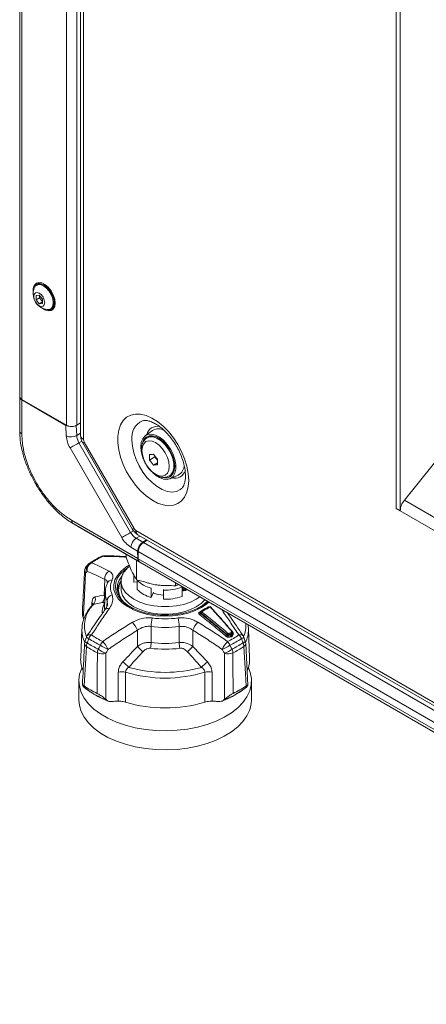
# Model space of a CAD drawing. Header units: millimetres. Extents: x 0 to 1118, y 0 to 864.
# Tile 154 of 256: x 68 to 96, y 651 to 718. Entities that reach past the tile are written whole.
import ezdxf

# ---------------------------------------------------------------- set-up
doc = ezdxf.new("R2010")
doc.units = ezdxf.units.MM

msp = doc.modelspace()

# ---------------------------------------------------------------- linework, layer by layer
at = {"color": 7, "linetype": 'Continuous', "lineweight": 15}
for p, q in [((68.2273, 692.5233), (68.2273, 738.862)), ((72.3768, 737.377), (72.3768, 689.8606)), ((93.8386, 684.894), (93.8386, 724.5779)), ((94.1214, 684.7307), (94.1214, 724.4146)), ((69.444, 700.1264), (69.3768, 700.0876)), ((69.5057, 700.2154), (69.4633, 700.1909)), ((69.5591, 699.405), (69.3382, 699.3852)), ((69.3382, 699.3852), (69.3382, 699.0906)), ((69.568, 699.2233), (69.3382, 699.0906)), ((69.3382, 699.0906), (69.5591, 698.8157)), ((69.7801, 699.1301), (69.5591, 699.405)), ((69.568, 699.394), (69.568, 699.2233)), ((69.568, 699.2233), (69.7801, 698.9594)), ((69.7801, 698.8355), (69.7801, 699.1301)), ((69.7801, 698.9433), (69.5591, 698.8157)), ((69.5591, 698.8157), (69.7801, 698.8355)), ((70.3142, 698.4638), (70.3814, 698.5025)), ((70.447, 698.487), (70.4894, 698.5115)), ((68.2273, 692.5233), (68.2273, 692.4825)), ((68.2273, 690.1758), (68.2273, 692.4825)), ((68.3737, 692.3192), (71.4093, 690.5668)), ((68.3737, 692.2784), (71.3675, 690.5501)), ((72.1164, 690.5668), (72.3768, 690.7172)), ((77.2725, 690.203), (76.7752, 689.8439)), ((77.0586, 689.7944), (76.9089, 689.708)), ((97.9388, 689.8555), (94.406, 685.4607)), ((72.5156, 689.3614), (75.9125, 683.4779)), ((77.0578, 688.1956), (77.4285, 688.4096)), ((77.4285, 688.4574), (77.4285, 688.4096)), ((77.4285, 688.4096), (77.6036, 688.1918)), ((77.3318, 687.8547), (77.6016, 688.0105)), ((78.4088, 687.1098), (78.5585, 687.1962)), ((78.4596, 686.926), (79.0193, 687.1771)), ((78.6113, 687.1865), (78.5305, 687.1801)), ((94.1214, 684.7307), (93.8386, 684.894)), ((94.1232, 684.7317), (94.1214, 684.7307)), ((71.7818, 683.9246), (71.7871, 683.9233)), ((72.0758, 683.7517), (71.8664, 683.8727)), ((76.3702, 681.2726), (71.8664, 683.8726)), ((72.1698, 683.6974), (76.678, 681.0949)), ((76.2754, 683.108), (209.0823, 606.4402)), ((76.6022, 682.6186), (76.8627, 682.769)), ((76.9111, 682.741), (76.6507, 682.5907)), ((75.4771, 681.7882), (75.4771, 681.5861)), ((76.2548, 682.0027), (76.2623, 681.5041)), ((76.2971, 681.484), (76.2971, 681.9783)), ((72.8603, 681.0747), (72.7607, 680.9543)), ((76.1871, 681.3783), (76.1871, 680.0565)), ((76.6991, 681.0827), (76.3702, 681.2726)), ((76.4007, 681.2551), (76.7239, 681.0684)), ((76.678, 681.0949), (76.6885, 681.0888)), ((76.6885, 681.0888), (76.6991, 681.0827)), ((76.7239, 681.0684), (208.4303, 605.0359)), ((76.0018, 680.3688), (76.0018, 679.9514)), ((76.0049, 679.8847), (76.0049, 680.3634)), ((75.1268, 679.9514), (75.1268, 679.4411)), ((76.0049, 679.8847), (76.0018, 679.9514)), ((76.0049, 679.8847), (76.2314, 679.9197)), ((76.2314, 680.0187), (76.2314, 679.3968)), ((78.8367, 679.8487), (78.8367, 679.6466)), ((74.0562, 679.2221), (74.0105, 678.1543)), ((74.9518, 679.3674), (74.9518, 679.1859)), ((77.166, 678.8573), (77.166, 679.4792)), ((77.166, 678.8573), (77.3328, 679.2168)), ((78.0107, 679.389), (78.0112, 679.3485)), ((78.0112, 679.3485), (78.0112, 678.7265)), ((79.2815, 679.2914), (79.3176, 679.3132)), ((79.2878, 678.924), (79.2878, 679.546)), ((79.2878, 679.3206), (79.3862, 679.2961)), ((80.5571, 677.8834), (80.5017, 677.8405)), ((81.1357, 678.2179), (81.1396, 678.2204)), ((72.5554, 677.4744), (72.5933, 677.3471)), ((72.4633, 676.7205), (72.3785, 674.7385)), ((82.7115, 676.4375), (82.7082, 676.5066)), ((83.875, 674.7385), (83.7902, 676.7205)), ((83.7902, 676.7205), (83.7915, 676.6806)), ((72.7709, 676.1403), (72.6718, 675.8477)), ((83.5819, 675.8477), (83.4824, 676.1403)), ((83.7561, 672.8895), (83.6086, 675.7135)), ((72.253, 673.1739), (72.253, 671.8776)), ((84.0005, 671.8776), (84.0005, 673.1739)), ((72.5933, 672.758), (72.5554, 672.8032)), ((72.5933, 672.758), (72.6619, 672.7039)), ((72.6082, 672.746), (72.6868, 672.6842)), ((83.6981, 672.8032), (83.6602, 672.758)), ((74.0809, 671.9226), (74.1521, 671.8582)), ((82.1015, 671.8582), (82.1726, 671.9226))]:
    msp.add_line(p, q, dxfattribs=at)
at = {"color": 9, "linetype": 'Continuous', "lineweight": 0}
for p, q in [((68.3737, 738.6579), (68.3737, 692.3192)), ((71.4093, 690.5668), (71.4093, 736.9055)), ((72.1164, 736.9055), (72.1164, 690.5668)), ((72.5671, 689.5953), (72.5671, 737.1117)), ((68.3737, 692.2784), (68.3737, 689.9721)), ((71.3991, 689.8369), (71.3675, 690.5501)), ((72.0753, 690.5456), (72.1057, 689.8585)), ((72.1057, 689.8585), (72.3768, 690.015)), ((75.1759, 682.9245), (71.6568, 689.0198)), ((72.4603, 689.4837), (72.2603, 689.3683)), ((72.2603, 689.3683), (75.7794, 683.273)), ((76.0158, 683.5376), (72.6189, 689.4211)), ((145.917, 655.7241), (94.406, 685.4607)), ((145.917, 654.8318), (94.1232, 684.7317)), ((71.7632, 684.1014), (76.2623, 681.5041)), ((71.7831, 683.983), (71.815, 683.9595)), ((75.7794, 683.273), (75.9759, 683.3864)), ((208.9476, 606.7378), (76.1408, 683.4056)), ((76.4148, 683.0275), (76.1544, 682.8772)), ((76.1544, 682.8772), (76.6022, 682.6186)), ((76.6507, 682.5907), (208.6498, 606.3892)), ((76.2548, 682.0027), (75.8009, 682.2648)), ((208.2963, 605.7768), (76.2971, 681.9783)), ((76.2971, 681.484), (208.2963, 605.2825)), ((208.3998, 605.0536), (76.4007, 681.2551)), ((73.9742, 679.0053), (74.0232, 680.0813)), ((73.9742, 679.0053), (74.045, 678.9608)), ((73.1265, 678.2802), (73.1365, 678.4823)), ((74.1525, 678.2191), (74.17, 678.6094)), ((74.1973, 678.3888), (74.17, 678.6094)), ((80.5562, 677.7925), (80.5261, 677.7692)), ((76.2434, 675.5209), (76.2361, 676.6208)), ((77.1659, 676.8799), (77.169, 675.7838)), ((79.0845, 675.7838), (79.0876, 676.8799)), ((80.0174, 676.6208), (80.0101, 675.5209)), ((82.7085, 676.4986), (82.7335, 676.4698)), ((80.0101, 675.5209), (81.0025, 674.4673)), ((74.937, 671.7947), (74.9351, 673.759)), ((81.3184, 673.759), (81.3165, 671.7947))]:
    msp.add_line(p, q, dxfattribs=at)
at = {"color": 7, "linetype": 'Continuous', "lineweight": 15, "flags": 128}
for points in [[(70.6428, 698.8685), (70.6094, 699.1435), (70.5122, 699.4326), (70.3599, 699.7101), (70.166, 699.9514), (69.9476, 700.135), (69.7243, 700.2446), (69.5158, 700.2704), (69.3407, 700.2103), (69.2146, 700.0694), (69.1486, 699.8604), (69.1486, 699.6018), (69.1496, 699.5934)], [(69.2268, 699.9076), (69.3092, 700.0352), (69.4559, 700.1199), (69.6407, 700.122), (69.8455, 700.0412), (70.0504, 699.8855), (70.2352, 699.6701), (70.3818, 699.416), (70.476, 699.1483), (70.5084, 698.893)], [(69.416, 700.2484), (69.3207, 700.1306), (69.2655, 699.9812)], [(69.444, 700.1264), (69.5231, 700.1587), (69.7079, 700.1608), (69.9127, 700.08), (70.1176, 699.9242), (70.3023, 699.7088), (70.449, 699.4548), (70.5432, 699.1871), (70.5756, 698.9318)], [(69.5057, 700.2154), (69.5887, 700.2493), (69.6621, 700.2608)], [(69.9323, 698.8949), (69.9039, 698.7464), (69.823, 698.6533), (69.702, 698.6298), (69.5591, 698.6794), (69.4163, 698.7947), (69.2953, 698.958), (69.2144, 699.1445), (69.186, 699.3258), (69.2144, 699.4743), (69.2953, 699.5674), (69.4163, 699.5909), (69.5591, 699.5413), (69.702, 699.4261), (69.823, 699.2628), (69.9039, 699.0762), (69.9323, 698.8949)], [(69.7727, 698.5142), (69.9476, 698.4047), (70.166, 698.3362), (70.3599, 698.3535), (70.5122, 698.4551), (70.6094, 698.632), (70.6428, 698.8685)], [(70.5084, 698.893), (70.476, 698.6752), (70.3818, 698.5161), (70.2352, 698.4314), (70.0833, 698.4239)], [(70.6069, 698.6242), (70.5603, 698.5664), (70.4894, 698.5115)], [(76.4739, 689.1025), (76.5061, 689.4017), (76.6008, 689.6477), (76.7531, 689.8271), (76.9546, 689.9303), (77.1945, 689.9517), (77.4599, 689.8903), (77.7365, 689.7492), (78.0094, 689.5361), (78.2638, 689.2626), (78.486, 688.9432), (78.6641, 688.5953), (78.7884, 688.2376), (78.8523, 687.8895), (78.8523, 687.5695), (78.7884, 687.2951), (78.6641, 687.081), (78.486, 686.9387), (78.2638, 686.8759), (78.0094, 686.8961), (77.7365, 686.998), (77.4599, 687.1763), (77.3695, 687.2511)], [(77.9705, 687.0011), (78.0621, 686.9832), (78.2998, 686.9901), (78.5008, 687.0796), (78.6533, 687.2467), (78.7485, 687.4817), (78.7808, 687.7708), (78.7485, 688.0972), (78.6533, 688.4421), (78.5008, 688.7852), (78.2998, 689.1069), (78.0621, 689.3882), (77.8014, 689.6129), (77.5329, 689.7678), (77.2722, 689.8441), (77.0345, 689.8373), (76.8335, 689.7477), (76.681, 689.5806), (76.5858, 689.3457), (76.5735, 689.2879)], [(77.0306, 689.7782), (77.0346, 689.7847), (77.0766, 689.8449)], [(77.2037, 689.8506), (77.1325, 689.8293), (77.0586, 689.7944)], [(76.5431, 688.6002), (76.5061, 688.7662), (76.4739, 689.1025)], [(78.5585, 687.1962), (78.5818, 687.2105), (78.6798, 687.2938)], [(75.6782, 681.0379), (75.4608, 680.9033), (75.1315, 680.6395), (74.8799, 680.3486), (74.7123, 680.0381), (74.6332, 679.7162), (74.6445, 679.3911), (74.746, 679.0713), (74.9351, 678.765), (75.2069, 678.4801), (75.5542, 678.2242), (75.9683, 678.0037), (76.4382, 677.8244), (76.9518, 677.691), (77.4959, 677.6068), (78.0563, 677.5741), (78.6185, 677.5937), (79.168, 677.6652), (79.6906, 677.7866), (80.1726, 677.9548), (80.6016, 678.1655), (80.6016, 678.1655)], [(75.1979, 680.3264), (75.1951, 680.3231), (74.9992, 680.0332), (74.8886, 679.7287), (74.8663, 679.4179), (74.933, 679.1091), (75.0868, 678.8109), (75.3235, 678.5314), (75.6366, 678.2782), (75.9827, 678.0755)], [(75.2296, 680.4009), (75.1384, 680.1037), (75.138, 679.8018), (75.2284, 679.5044), (75.4069, 679.2207), (75.668, 678.9591), (76.0039, 678.7277), (76.4042, 678.5335), (76.8569, 678.3824), (77.3482, 678.2789), (77.8631, 678.2263), (78.386, 678.2261), (78.9011, 678.2783), (79.3926, 678.3813), (79.8457, 678.5321), (80.2465, 678.7259), (80.4973, 678.8901)], [(74.9625, 679.0352), (74.9582, 679.0693), (74.9518, 679.1859)], [(75.1268, 679.4411), (75.138, 679.2914), (75.2284, 678.9941), (75.4069, 678.7103), (75.668, 678.4488), (76.0039, 678.2174), (76.4042, 678.0232), (76.8569, 677.872), (77.3482, 677.7686), (77.8631, 677.7159), (78.386, 677.7157), (78.9011, 677.7679), (79.3926, 677.871), (79.8457, 678.0217), (80.2465, 678.2156), (80.583, 678.4467), (80.8345, 678.6954)], [(79.2878, 679.5274), (79.2881, 679.5292), (79.2934, 679.5564)], [(79.6195, 679.3968), (79.6067, 679.3842), (79.5047, 679.3127), (79.4071, 679.2926), (79.3307, 679.3274), (79.2886, 679.4111), (79.2878, 679.415)], [(80.8904, 678.4627), (80.7076, 678.3269), (80.322, 678.1043), (79.8796, 677.9203), (79.3918, 677.7797), (78.8712, 677.6861), (78.3313, 677.6418), (77.7862, 677.6482), (77.2498, 677.7049), (76.7362, 677.8106), (76.2586, 677.9624), (75.8294, 678.1566), (75.4597, 678.3879), (75.159, 678.6505), (75.1119, 678.7017)], [(80.6016, 678.1655), (80.9666, 678.4132), (81.1092, 678.5368)], [(80.6931, 678.3321), (80.7826, 678.4011), (80.9983, 678.6008)], [(83.7884, 674.0769), (83.9164, 673.7455), (83.9943, 673.3305), (83.9831, 672.913), (83.8832, 672.4996), (83.696, 672.0963), (83.4244, 671.7094), (83.0725, 671.3446), (82.6456, 671.0076), (82.1503, 670.7035), (81.5939, 670.4368), (80.985, 670.2116), (80.3327, 670.0312), (79.647, 669.8986), (78.9383, 669.8155), (78.2172, 669.7834), (77.4948, 669.8027), (76.782, 669.8731), (76.0895, 669.9935), (75.428, 670.1621), (74.8073, 670.3764), (74.237, 670.6331), (73.7256, 670.9283), (73.2809, 671.2576), (72.9097, 671.6159), (72.6176, 671.9978), (72.409, 672.3975), (72.2871, 672.809), (72.2537, 673.2261), (72.3093, 673.6423), (72.4532, 674.0515), (72.4651, 674.0769)], [(84.0005, 671.8776), (83.9831, 671.6168), (83.8832, 671.2033), (83.696, 670.8), (83.4244, 670.4131), (83.0725, 670.0484), (82.6456, 669.7114), (82.1503, 669.4072), (81.5939, 669.1405), (80.985, 668.9153), (80.3327, 668.735), (79.647, 668.6023), (78.9383, 668.5193), (78.2172, 668.4872), (77.4948, 668.5065), (76.782, 668.5768), (76.0895, 668.6973), (75.428, 668.8659), (74.8073, 669.0802), (74.237, 669.3369), (73.7256, 669.6321), (73.2809, 669.9613), (72.9097, 670.3196), (72.6176, 670.7015), (72.409, 671.1013), (72.2871, 671.5128), (72.253, 671.8776)]]:
    msp.add_lwpolyline(points, dxfattribs=at)
at = {"color": 9, "linetype": 'Continuous', "lineweight": 0, "flags": 128}
for points in [[(79.7293, 686.815), (79.698, 687.2806), (79.6049, 687.7702), (79.4526, 688.2711), (79.2448, 688.7705), (78.987, 689.2553), (78.6858, 689.7131), (78.3492, 690.1319), (77.9857, 690.501), (77.6048, 690.8106), (77.2163, 691.053), (76.8304, 691.2216), (76.457, 691.3123), (76.1058, 691.3226), (75.7858, 691.2523), (75.5055, 691.1032), (75.2719, 690.8791), (75.0913, 690.5859), (74.9681, 690.2311), (74.9058, 689.824), (74.9058, 689.3751), (74.9681, 688.896), (75.0913, 688.3991), (75.2719, 687.8973), (75.5055, 687.4036), (75.7858, 686.9308), (76.1058, 686.4911), (76.457, 686.0958), (76.8304, 685.7554), (77.2163, 685.4785), (77.6048, 685.2723), (77.9857, 685.1422), (78.3492, 685.0916), (78.6858, 685.1217), (78.987, 685.2318), (79.2448, 685.419), (79.4526, 685.6784), (79.6049, 686.0035), (79.698, 686.3856), (79.7293, 686.815)], [(76.905, 689.7056), (77.0905, 689.7711), (77.3311, 689.763), (77.5922, 689.6697), (77.8576, 689.4973), (78.1105, 689.2564), (78.3349, 688.9623), (78.5169, 688.6334), (78.645, 688.2905), (78.7111, 687.9549), (78.7111, 687.6479), (78.645, 687.3887), (78.5169, 687.1936), (78.4031, 687.1066)], [(72.2603, 689.3683), (72.1865, 689.3257), (72.106, 689.2792), (72.0218, 689.2305), (71.9371, 689.1817), (71.8552, 689.1344), (71.7793, 689.0906), (71.7123, 689.0519), (71.6568, 689.0198)], [(72.6189, 689.4211), (72.5643, 689.3896), (72.5295, 689.3694), (72.5158, 689.3615), (72.5156, 689.3614)], [(79.2413, 686.2528), (79.1544, 686.1846), (78.8962, 686.0619), (78.5992, 686.021), (78.2735, 686.0633), (77.9302, 686.1874), (77.5809, 686.3891), (77.2375, 686.6614), (76.9118, 686.9951), (76.6148, 687.3789), (76.3567, 687.7997), (76.1462, 688.2431), (75.9905, 688.694), (75.8949, 689.1372), (75.8627, 689.5574)], [(76.5439, 688.8412), (76.5757, 688.5444), (76.6688, 688.2311), (76.8169, 687.9227), (77.0099, 687.6403), (77.2346, 687.403), (77.4758, 687.2271), (77.717, 687.1245), (77.9418, 687.1023), (78.1348, 687.1619), (78.2829, 687.2992), (78.376, 687.505), (78.4078, 687.7652), (78.376, 688.0621), (78.2829, 688.3754), (78.1348, 688.6838), (77.9418, 688.9662), (77.717, 689.2035), (77.4758, 689.3794), (77.2346, 689.4819), (77.0099, 689.5042), (76.8169, 689.4446), (76.6688, 689.3072), (76.5757, 689.1014), (76.5439, 688.8412)], [(75.7794, 683.273), (75.7056, 683.2304), (75.6251, 683.1839), (75.5409, 683.1353), (75.4562, 683.0864), (75.3743, 683.0392), (75.2984, 682.9953), (75.2314, 682.9566), (75.1759, 682.9245)], [(76.0158, 683.5376), (75.9612, 683.506), (75.9264, 683.4859), (75.9127, 683.478), (75.9125, 683.4779)], [(72.7145, 680.5045), (72.6349, 678.9896), (72.5678, 677.7106), (72.5554, 677.4744)], [(75.1119, 678.7017), (74.9352, 678.9376), (74.7941, 679.2416), (74.7393, 679.5548), (74.7722, 679.869), (74.892, 680.1761), (75.0956, 680.4681), (75.3777, 680.7375), (75.6509, 680.9295)], [(74.9508, 679.2438), (74.9499, 679.2249), (74.9587, 679.044)], [(74.0223, 678.4283), (73.9933, 678.4034), (73.958, 678.3793)], [(81.0278, 678.5838), (81.0263, 678.5823), (80.8904, 678.4627)], [(74.0105, 678.1543), (74.0093, 678.0956), (74.0133, 677.99)], [(80.451, 677.8572), (80.4586, 677.851), (80.4663, 677.8459), (80.474, 677.842), (80.4815, 677.8395), (80.4886, 677.8385), (80.4952, 677.8388), (80.5012, 677.8406), (80.5064, 677.8438)], [(81.1924, 678.2049), (81.2026, 678.2085), (81.2118, 678.2103), (81.2198, 678.2102), (81.2263, 678.2082), (81.2306, 678.205)], [(73.1103, 676.2973), (73.0389, 676.3129), (72.9741, 676.3179), (72.9177, 676.3122), (72.8717, 676.2961), (72.8373, 676.2699), (72.8265, 676.2558)], [(82.4092, 676.3209), (82.4089, 676.2853), (82.4085, 676.2406)], [(82.598, 676.2516), (82.5968, 676.286), (82.5953, 676.3314)], [(82.6422, 676.3585), (82.6437, 676.3131), (82.6448, 676.2786)], [(82.708, 676.4134), (82.7059, 676.4568), (82.7042, 676.4912)], [(83.1433, 676.2973), (83.2146, 676.3129), (83.2795, 676.3179), (83.3358, 676.3122), (83.3819, 676.2961), (83.4162, 676.2699), (83.4264, 676.2569)], [(72.7654, 675.5134), (72.7214, 674.6964), (72.6212, 672.8316)], [(74.0943, 675.0522), (74.0875, 673.4873), (74.082, 672.1665), (74.0809, 671.9226)], [(82.1726, 671.9226), (82.166, 673.4873), (82.165, 673.727), (82.1592, 675.0522)], [(83.6323, 672.8316), (83.5885, 673.6486), (83.4881, 675.5134)], [(75.4278, 673.7644), (75.4271, 672.8404), (75.4264, 671.726)], [(80.8271, 671.726), (80.8264, 672.8404), (80.8258, 673.7644)]]:
    msp.add_lwpolyline(points, dxfattribs=at)
at = {"color": 7, "linetype": 'Continuous', "lineweight": 15}
for centre, radius, start, end in [((70.2264, 699.4956), 1.0812, 157.601711, 180), ((69.6632, 699.85), 0.3899, 63.223892, 147.978197), ((70.2264, 699.4956), 1.0813, 180, 262.392913), ((70.3245, 698.8576), 0.4647, 250.108501, 288.642919), ((70.2516, 698.8306), 0.3899, 272.017255, 356.769967), ((70.1234, 698.8778), 0.4554, 304.51098, 6.800887), ((68.4775, 692.5483), 0.2515, 185.694747, 245.625644), ((68.4775, 692.5074), 0.2515, 185.694747, 245.625644), ((71.7628, 691.2492), 0.7685, 242.609866, 297.390626), ((77.6816, 689.5214), 0.7949, 60.595688, 120.969834), ((80.7093, 688.3783), 3.656, 177.135929, 182.864071), ((76.8157, 692.8126), 4.2586, 273.259035, 276.960859), ((81.043, 691.2882), 4.5911, 216.064722, 221.524659), ((80.7693, 690.8986), 4.5915, 216.064808, 221.524245), ((77.0897, 692.1079), 4.2601, 273.258599, 276.959206), ((81.2573, 688.0619), 3.656, 177.135929, 182.864071), ((78.6396, 687.8661), 0.7867, 298.861913, 357.876616), ((95.3498, 684.6752), 1.2279, 140.227624, 177.36106), ((77.0648, 681.9434), 0.7684, 122.605783, 177.394217), ((73.9892, 681.1875), 0.5, 89.191588, 116.063922), ((73.1442, 680.6375), 0.5, 140.334134, 176.989044), ((73.2434, 680.7569), 0.5, 124.268802, 140.230631), ((76.7268, 679.6409), 1.6791, 128.107148, 153.087288), ((76.5475, 681.4593), 0.2515, 174.379798, 234.302678), ((76.1291, 679.2126), 1.2569, 142.099329, 174.919737), ((76.1022, 679.3662), 1.1461, 147.335678, 215.931047), ((77.6507, 680.7761), 1.9791, 224.181817, 255.823559), ((78.0998, 681.5457), 2.5315, 251.560862, 267.992365), ((78.1436, 682.0957), 3.3718, 267.748678, 289.837411), ((80.603, 677.8241), 0.075, 121.611104, 127.745664), ((81.1752, 678.1544), 0.075, 42.377781, 118.332807), ((81.2133, 678.1915), 0.0219, 338.76275, 37.77568), ((82.6333, 676.503), 0.075, 2.761876, 40.543448), ((73.1442, 675.6873), 0.5, 161.278137, 177.004972), ((73.2434, 675.9798), 0.5, 146.317959, 161.256619), ((83.0102, 675.9798), 0.5, 18.743381, 33.682041), ((83.1094, 675.6873), 0.5, 2.995028, 18.721863), ((74.3624, 674.6593), 1.9854, 177.711485, 203.406871), ((81.8896, 674.6592), 1.987, 336.140947, 2.288026), ((76.4391, 678.4231), 6.7706, 235.674685, 244.330692), ((79.8142, 678.4234), 6.771, 295.669521, 304.325102), ((78.1268, 680.8428), 9.5083, 253.500967, 286.499033)]:
    msp.add_arc(centre, radius, start, end, dxfattribs=at)
at = {"color": 9, "linetype": 'Continuous', "lineweight": 0}
for centre, radius, start, end in [((77.0921, 689.7257), 1.2409, 114.1633, 187.795701), ((77.5982, 689.7539), 0.7354, 77.848238, 166.872778), ((71.7302, 690.5718), 0.8061, 245.745459, 297.764455), ((73.2403, 689.9684), 1.8459, 184.085035, 210.92112), ((73.2105, 689.9374), 1.1076, 184.085986, 210.921207), ((72.702, 689.8931), 0.3269, 185.692591, 245.626502), ((72.9278, 689.6077), 0.3609, 181.964961, 211.135692), ((78.7847, 687.7011), 0.7497, 254.138684, 343.251495), ((76.727, 683.7952), 1.082, 208.855793, 238.045339), ((76.3317, 683.7116), 0.3607, 208.855868, 238.046281), ((76.45, 683.3662), 0.3117, 172.743626, 235.944346), ((76.7553, 683.7948), 1.8033, 208.855732, 238.044932), ((76.5685, 682.2299), 0.7684, 122.605783, 177.394217), ((76.583, 676.0737), 6.1956, 115.903006, 124.091617), ((73.8377, 681.4899), 0.1617, 76.113938, 114.886574), ((73.9959, 681.4909), 0.1965, 89.474035, 127.437667), ((73.1, 680.6946), 0.4299, 142.55221, 206.241394), ((73.1996, 680.8139), 0.4302, 142.335047, 206.202139), ((73.3708, 680.7054), 0.5631, 117.558315, 188.319055), ((73.0839, 680.9815), 0.2247, 83.269776, 122.914997), ((72.8562, 680.6613), 0.2113, 179.32923, 227.877439), ((74.5983, 680.1397), 0.5781, 118.634121, 185.805917), ((74.5329, 679.6753), 0.372, 92.94093, 155.357627), ((75.6887, 679.5403), 1.2794, 156.679236, 203.320168), ((77.6507, 681.3981), 1.9791, 224.181817, 255.823559), ((73.4704, 678.8586), 0.5247, 317.282212, 16.23959), ((75.4649, 679.1666), 1.4097, 177.193018, 203.28306), ((74.6781, 678.5493), 0.5116, 108.73166, 173.25574), ((78.1436, 682.7176), 3.3718, 267.748678, 289.837411), ((74.642, 676.9451), 2.0068, 135.207081, 202.353039), ((72.9796, 678.3153), 0.2291, 14.596136, 46.800989), ((72.8667, 678.7286), 0.5099, 313.53605, 17.701504), ((75.3327, 677.799), 1.4921, 157.111325, 180.809347), ((74.2234, 677.8523), 0.2492, 66.867839, 135.425725), ((80.3444, 677.8434), 0.1963, 308.279629, 337.790922), ((80.6047, 677.8374), 0.0661, 135.974213, 222.850919), ((80.7382, 677.7176), 0.1969, 128.023847, 157.651323), ((80.5799, 677.8441), 0.0468, 37.680658, 110.289686), ((81.0874, 678.245), 0.0685, 224.910102, 254.295517), ((81.1553, 678.1762), 0.0469, 37.62951, 109.506527), ((74.6063, 676.0061), 1.7419, 20.665655, 41.812758), ((79.4857, 676.8363), 2.3202, 164.545714, 178.924776), ((78.1268, 683.7638), 6.3699, 262.082947, 277.916855), ((76.7666, 676.8361), 2.3214, 1.079603, 15.451023), ((81.6472, 676.0061), 1.7418, 138.186423, 159.334598), ((81.7083, 676.9364), 1.9142, 336.786661, 4.586865), ((74.4607, 676.6494), 1.9987, 178.272771, 205.405407), ((73.6343, 675.7131), 0.7848, 131.891623, 154.0413), ((76.5822, 681.4268), 6.194, 235.907322, 244.098055), ((78.1268, 683.7895), 6.9761, 262.083098, 277.916902), ((82.1404, 676.3788), 0.2197, 307.494386, 334.080823), ((82.5358, 676.232), 0.2196, 127.342572, 154.071664), ((82.386, 676.4457), 0.127, 247.95936, 280.515739), ((79.6718, 681.426), 6.1931, 295.901339, 304.093284), ((82.2132, 676.349), 0.198, 351.826654, 16.891985), ((82.4026, 676.3612), 0.195, 351.209898, 16.712683), ((82.5619, 676.3395), 0.0825, 13.261565, 70.563216), ((82.5857, 676.4023), 0.0715, 277.770268, 322.224356), ((82.725, 676.2973), 0.0823, 193.143189, 250.355523), ((82.6721, 676.5206), 0.036, 59.698933, 124.187805), ((82.6241, 676.473), 0.0822, 12.767936, 70.257236), ((82.6801, 676.5056), 0.0281, 329.238561, 2.071517), ((82.7881, 676.4314), 0.0821, 192.653025, 250.039047), ((82.7065, 676.5255), 0.0619, 272.602137, 295.890965), ((82.6191, 675.7129), 0.785, 25.962248, 48.106428), ((81.7901, 676.6505), 2.0016, 334.602061, 0.861575), ((72.8874, 675.7233), 0.2428, 182.322883, 239.825598), ((72.9242, 676.1319), 0.3806, 228.232166, 255.902689), ((73.3939, 675.4802), 0.6293, 153.324681, 176.975709), ((73.0209, 676.4228), 0.3776, 228.345038, 255.855887), ((76.485, 681.2384), 6.5826, 236.287551, 243.717826), ((76.5261, 681.3714), 6.4178, 235.907061, 244.098316), ((74.564, 675.2684), 0.9037, 139.530976, 158.593313), ((74.976, 677.2869), 2.103, 233.415345, 249.636458), ((72.3721, 674.4346), 2.069, 25.194494, 43.353902), ((74.7842, 675.8307), 2.3852, 349.528001, 358.873295), ((78.1268, 682.7748), 7.0563, 262.199159, 277.801023), ((81.4692, 675.8307), 2.3851, 181.126801, 190.47263), ((83.8814, 674.4347), 2.0689, 136.64594, 154.806197), ((81.2774, 677.2871), 2.1032, 290.364624, 306.583557), ((81.6899, 675.2686), 0.9033, 21.401994, 40.473118), ((82.6054, 676.2127), 0.1988, 171.95511, 196.836872), ((79.727, 681.3721), 6.4187, 295.902199, 304.092424), ((82.7913, 676.222), 0.1956, 171.322132, 196.667516), ((79.768, 681.2393), 6.5837, 296.282805, 303.711819), ((83.2334, 676.4209), 0.3756, 284.090744, 311.752037), ((83.3292, 676.1321), 0.3808, 284.103978, 311.75758), ((82.8592, 675.4801), 0.6298, 3.032718, 26.663326), ((83.3716, 675.72), 0.2371, 299.42252, 358.426785), ((76.4645, 681.0573), 6.6647, 236.287513, 243.717864), ((74.2673, 675.0469), 0.7546, 157.452227, 177.362305), ((73.844, 675.8597), 0.8454, 246.978122, 287.223073), ((74.8209, 677.0179), 2.0957, 233.363156, 249.715418), ((87.2655, 686.3361), 15.4419, 224.457237, 226.360618), ((78.1268, 682.6753), 7.3461, 262.199631, 277.800456), ((68.9836, 686.3406), 15.4483, 313.639774, 315.542371), ((81.4326, 677.0181), 2.0959, 290.285219, 306.63574), ((82.4095, 675.8597), 0.8454, 252.777087, 293.021445), ((81.9861, 675.0469), 0.7548, 2.637217, 22.543443), ((79.789, 681.0574), 6.6647, 296.282155, 303.712469), ((-117.7095, 463.4434), 285.9455, 47.450575, 47.560176), ((274.1177, 463.273), 286.1757, 132.43966, 132.549175), ((75.1906, 672.9276), 0.8697, 74.17598, 107.083178), ((78.1268, 682.7208), 9.3542, 253.22989, 286.770078), ((78.1268, 682.883), 9.1265, 254.28155, 285.718415), ((81.0629, 672.9275), 0.8698, 72.918972, 105.822951), ((76.5669, 677.8489), 6.4591, 232.801789, 248.045796), ((79.7116, 677.7979), 6.4025, 291.917354, 308.077269)]:
    msp.add_arc(centre, radius, start, end, dxfattribs=at)
at = {"color": 7, "linetype": 'Continuous', "lineweight": 15}
for centre, major_axis, ratio, start_param, end_param in [((71.7211, 690.7542), (0.5003, -0.0006), 0.5772866, 3.928362, 5.3855531), ((76.6084, 682.2068), (0.2433, 0.4369), 0.587367, 0.7762788, 2.3470751), ((76.6159, 681.7082), (0.2433, 0.4369), 0.587367, 2.3470751, 3.1324733)]:
    msp.add_ellipse(centre, major_axis=major_axis, ratio=ratio, start_param=start_param, end_param=end_param, dxfattribs=at)
for points, knots in [([(76.5858, 690.8581), (76.6273, 690.8688), (76.7075, 690.8896), (76.8945, 690.8812), (77.1281, 690.8231), (77.4021, 690.7013), (77.6932, 690.5196), (77.9922, 690.2792), (78.2883, 689.9844), (78.5707, 689.6424), (78.8295, 689.263), (79.0554, 688.8577), (79.241, 688.4399), (79.3808, 688.0237), (79.4718, 687.6238), (79.5135, 687.2544), (79.509, 686.9291), (79.465, 686.6588), (79.3922, 686.4534), (79.3137, 686.3219), (79.2638, 686.2778), (79.2425, 686.259)], [0, 0, 0, 0, 0.0551418, 0.1065109, 0.1613709, 0.2141697, 0.2667614, 0.319697, 0.3732022, 0.4272272, 0.4816196, 0.5361947, 0.5907475, 0.6450275, 0.6988454, 0.7520355, 0.8045116, 0.8563871, 0.9081858, 0.9608599, 1, 1, 1, 1]), ([(71.8665, 683.8727), (71.7412, 683.9496), (71.4122, 684.1514), (70.8826, 684.5797), (70.306, 685.1662), (69.7694, 685.8444), (69.3109, 686.5572), (68.9194, 687.309), (68.6021, 688.0809), (68.3804, 688.8386), (68.2503, 689.5473), (68.2351, 689.9648), (68.2274, 690.1758)], [0, 0, 0, 0, 0.0657953, 0.1727608, 0.282893, 0.3897562, 0.4997965, 0.5968704, 0.7039462, 0.8142112, 0.9061255, 1, 1, 1, 1]), ([(72.3768, 689.8606), (72.3813, 689.7935), (72.3911, 689.6467), (72.4514, 689.4791), (72.5029, 689.3847), (72.5156, 689.3614)], [0, 0, 0, 0, 0.3878885, 0.8488327, 1, 1, 1, 1]), ([(76.909, 689.6977), (76.8624, 689.6701), (76.7496, 689.6033), (76.6273, 689.4263), (76.5347, 689.1923), (76.5235, 689.0072), (76.5176, 688.9089)], [0, 0, 0, 0, 0.1819079, 0.4402076, 0.7030116, 1, 1, 1, 1]), ([(76.5176, 688.9089), (76.5195, 688.8539), (76.5248, 688.6976), (76.5809, 688.4266), (76.7011, 688.1095), (76.8364, 687.8518), (76.9416, 687.7193), (76.9765, 687.6754)], [0, 0, 0, 0, 0.1348412, 0.3831997, 0.6306486, 0.8774349, 1, 1, 1, 1]), ([(76.9765, 687.6754), (77.0103, 687.6288), (77.1118, 687.4892), (77.3166, 687.3015), (77.5775, 687.1265), (77.8425, 687.0269), (78.0917, 687.008), (78.2808, 687.037), (78.3693, 687.0962), (78.3957, 687.1139)], [0, 0, 0, 0, 0.0888962, 0.2663948, 0.4464805, 0.6298422, 0.7868673, 0.9363979, 1, 1, 1, 1]), ([(72.0759, 683.7516), (72.0767, 683.7512), (72.0812, 683.7486), (72.1126, 683.7305), (72.1456, 683.7114), (72.1698, 683.6974)], [0, 0, 0, 0, 0.05122, 0.3045412, 1, 1, 1, 1]), ([(75.9125, 683.4779), (75.9447, 683.428), (76.0226, 683.3073), (76.1513, 683.1854), (76.2485, 683.1248), (76.2754, 683.108)], [0, 0, 0, 0, 0.3374971, 0.8161322, 1, 1, 1, 1]), ([(73.7696, 681.6366), (73.6686, 681.5858), (73.3828, 681.4418), (73.1272, 681.2768), (72.9618, 681.1701)], [0, 0, 0, 0, 0.3532586, 1, 1, 1, 1]), ([(75.4771, 681.6302), (75.1028, 681.6519), (74.6056, 681.6807), (74.1182, 681.6832), (73.9976, 681.6838)], [0, 0, 0, 0, 0.7527496, 1, 1, 1, 1]), ([(75.4771, 681.5861), (75.541, 681.4163), (75.6687, 681.0771), (75.853, 680.6014), (76.0252, 680.3316), (76.1331, 680.1483), (76.1871, 680.0565)], [0, 0, 0, 0, 0.2716262, 0.5426893, 0.7711118, 1, 1, 1, 1]), ([(72.6449, 680.6637), (72.635, 680.4753), (72.586, 679.5451), (72.5373, 678.6146), (72.4985, 677.8726)], [0, 0, 0, 0, 0.2025716, 1, 1, 1, 1]), ([(74.1947, 679.8303), (74.1684, 679.7586), (74.0986, 679.568), (74.0506, 679.3662), (74.0574, 679.24), (74.0574, 679.2386)], [0, 0, 0, 0, 0.3742059, 0.9932005, 1, 1, 1, 1]), ([(74.2028, 679.8535), (74.2053, 679.8557), (74.2083, 679.8584), (74.1942, 679.8316), (74.1919, 679.8272)], [0, 0, 0, 0, 0.835191, 1, 1, 1, 1]), ([(76.1871, 680.0565), (76.4256, 679.9875), (76.902, 679.8496), (77.5899, 679.6646), (78.2325, 679.6664), (78.6352, 679.6532), (78.8367, 679.6466)], [0, 0, 0, 0, 0.2716262, 0.5426893, 0.7711112, 1, 1, 1, 1]), ([(78.1057, 679.6686), (78.0743, 679.6692), (77.9921, 679.6705), (77.7713, 679.6701), (77.4545, 679.715), (77.1568, 679.772), (77.0137, 679.8228), (76.9817, 679.8341)], [0, 0, 0, 0, 0.0793947, 0.207371, 0.5552976, 0.9007635, 1, 1, 1, 1]), ([(78.8367, 679.6466), (78.8423, 679.6493), (78.9115, 679.682), (78.9799, 679.7068), (79.0429, 679.7297)], [0, 0, 0, 0, 0.0797829, 1, 1, 1, 1]), ([(79.2878, 679.546), (79.2879, 679.5545), (79.288, 679.5683), (79.2888, 679.5817), (79.2891, 679.5867)], [0, 0, 0, 0, 0.622917, 1, 1, 1, 1]), ([(79.5755, 679.4222), (79.5668, 679.4136), (79.5398, 679.3869), (79.4903, 679.3606), (79.4334, 679.3467), (79.3828, 679.3564), (79.3436, 679.3887), (79.3202, 679.4416), (79.3128, 679.5032), (79.3216, 679.5482), (79.3252, 679.5667)], [0, 0, 0, 0, 0.0640194, 0.1977654, 0.3336457, 0.4716743, 0.6118386, 0.7541369, 0.8985664, 1, 1, 1, 1]), ([(79.5765, 679.4217), (79.574, 679.419), (79.554, 679.3971), (79.5111, 679.3707), (79.4532, 679.3486), (79.3997, 679.3503), (79.3559, 679.3746), (79.3267, 679.4206), (79.3118, 679.4847), (79.3211, 679.5387), (79.3258, 679.5664)], [0, 0, 0, 0, 0.0185841, 0.1514966, 0.2866985, 0.424046, 0.5633777, 0.7048461, 0.8486092, 1, 1, 1, 1]), ([(79.5176, 679.4557), (79.5133, 679.4529), (79.496, 679.4415), (79.4659, 679.4356), (79.4314, 679.4397), (79.4045, 679.4605), (79.3874, 679.4919), (79.3856, 679.5199), (79.3848, 679.5323)], [0, 0, 0, 0, 0.0618136, 0.2493767, 0.4417135, 0.6385095, 0.8394386, 1, 1, 1, 1]), ([(73.1846, 678.3461), (73.1424, 678.2994), (72.9892, 678.1297), (72.7772, 677.8158), (72.5862, 677.4015), (72.4817, 677.0282), (72.4749, 676.7954), (72.4723, 676.7072)], [0, 0, 0, 0, 0.0970506, 0.3523805, 0.6040728, 0.8498542, 1, 1, 1, 1]), ([(73.2135, 678.3901), (73.2142, 678.3904), (73.2156, 678.391), (73.1932, 678.3631), (73.1803, 678.347)], [0, 0, 0, 0, 0.4263316, 1, 1, 1, 1]), ([(74.2001, 678.3897), (74.199, 678.3701), (74.1961, 678.3194), (74.1507, 678.1853), (74.0756, 678.0764), (74.0418, 678.0273)], [0, 0, 0, 0, 0.2584228, 0.6662916, 1, 1, 1, 1]), ([(72.5554, 677.4744), (72.5233, 677.5921), (72.4864, 677.7271), (72.5002, 677.8558), (72.502, 677.8723)], [0, 0, 0, 0, 0.8715358, 1, 1, 1, 1]), ([(74.0468, 678.0265), (73.968, 677.9163), (73.6215, 677.4321), (73.2153, 676.8411), (72.8901, 676.3493), (72.8278, 676.2549)], [0, 0, 0, 0, 0.1922011, 0.8450766, 1, 1, 1, 1]), ([(80.5613, 677.8863), (80.6086, 677.9151), (80.7042, 677.9734), (80.8957, 678.0859), (81.0399, 678.1652), (81.1357, 678.2179)], [0, 0, 0, 0, 0.24745344, 0.50001029, 1, 1, 1, 1]), ([(81.2337, 678.1836), (81.3574, 678.0474), (81.6261, 677.7513), (82.113, 677.2033), (82.474, 676.7847), (82.6919, 676.5321)], [0, 0, 0, 0, 0.25260419, 0.54902807, 1, 1, 1, 1]), ([(83.4262, 676.2566), (83.4135, 676.2758), (83.129, 676.7068), (82.7724, 677.2311), (82.4249, 677.7188), (82.354, 677.8182)], [0, 0, 0, 0, 0.0357247, 0.8035175, 1, 1, 1, 1]), ([(83.7891, 676.6736), (83.7898, 676.6834), (83.7976, 676.7966), (83.7732, 676.909), (83.751, 677.0118)], [0, 0, 0, 0, 0.0864228, 1, 1, 1, 1]), ([(72.6449, 675.7135), (72.635, 675.524), (72.5857, 674.582), (72.5366, 673.6402), (72.4974, 672.8877)], [0, 0, 0, 0, 0.201103, 1, 1, 1, 1]), ([(72.6212, 672.8316), (72.5965, 672.848), (72.5472, 672.8806), (72.5032, 672.9006), (72.4872, 672.8901), (72.529, 672.8369), (72.5554, 672.8032)], [0, 0, 0, 0, 0.1616606, 0.3221562, 0.5706673, 1, 1, 1, 1]), ([(72.6868, 672.6842), (72.718, 672.6593), (72.9003, 672.514), (73.2768, 672.2723), (73.7675, 672.0055), (74.1045, 671.8638), (74.2386, 671.8073)], [0, 0, 0, 0, 0.072096, 0.4204039, 0.769264, 1, 1, 1, 1]), ([(74.0809, 671.9226), (74.0107, 671.9826), (73.9084, 672.0701), (73.7344, 672.1899), (73.6111, 672.2666), (73.54, 672.3033), (73.5063, 672.3207)], [0, 0, 0, 0, 0.4557297, 0.6638214, 0.8405515, 1, 1, 1, 1]), ([(82.0171, 671.8074), (82.1007, 671.8423), (82.3881, 671.9623), (82.7033, 672.1136), (82.9096, 672.2454), (82.9446, 672.2677)], [0, 0, 0, 0, 0.2543698, 0.8737139, 1, 1, 1, 1]), ([(82.7473, 672.3207), (82.7131, 672.303), (82.6448, 672.2678), (82.5159, 672.188), (82.3421, 672.0678), (82.2383, 671.9789), (82.1726, 671.9226)], [0, 0, 0, 0, 0.16165087, 0.3221637, 0.57066576, 1, 1, 1, 1]), ([(82.9446, 672.2677), (83.0865, 672.352), (83.3375, 672.5012), (83.5515, 672.6725), (83.6446, 672.7469)], [0, 0, 0, 0, 0.56536675, 1, 1, 1, 1]), ([(83.6981, 672.8032), (83.726, 672.8388), (83.7667, 672.8907), (83.7488, 672.8997), (83.7082, 672.8819), (83.6567, 672.8478), (83.6323, 672.8316)], [0, 0, 0, 0, 0.4557324, 0.663829, 0.8405457, 1, 1, 1, 1]), ([(74.1521, 671.8582), (74.1889, 671.8328), (74.2547, 671.7872), (74.3431, 671.7827), (74.3821, 671.7808)], [0, 0, 0, 0, 0.5588165, 1, 1, 1, 1]), ([(74.3821, 671.7808), (74.4133, 671.7813), (74.523, 671.7832), (74.7078, 671.7873), (74.8619, 671.7923), (74.937, 671.7947)], [0, 0, 0, 0, 0.1688436, 0.5946964, 1, 1, 1, 1]), ([(75.4264, 671.726), (75.3761, 671.7397), (75.2756, 671.7671), (75.1107, 671.7908), (74.9992, 671.7964), (74.945, 671.7949), (74.937, 671.7947)], [0, 0, 0, 0, 0.3122323, 0.6241305, 0.9449037, 1, 1, 1, 1]), ([(81.3165, 671.7947), (81.2654, 671.7944), (81.1631, 671.7939), (80.9864, 671.769), (80.8796, 671.7402), (80.8271, 671.726)], [0, 0, 0, 0, 0.3366566, 0.6738467, 1, 1, 1, 1]), ([(81.3165, 671.7947), (81.3918, 671.7923), (81.5772, 671.7862), (81.7618, 671.7828), (81.8714, 671.7808)], [0, 0, 0, 0, 0.40607762, 1, 1, 1, 1]), ([(81.8714, 671.7808), (81.9222, 671.7845), (82.0104, 671.7909), (82.0744, 671.8382), (82.1015, 671.8582)], [0, 0, 0, 0, 0.5768549, 1, 1, 1, 1])]:
    msp.add_open_spline(points, degree=3, knots=knots, dxfattribs=at)
at = {"color": 9, "linetype": 'Continuous', "lineweight": 0}
for points, knots in [([(68.2273, 690.1758), (68.2291, 690.157), (68.2328, 690.1192), (68.2628, 690.0649), (68.3082, 690.0143), (68.3519, 689.9862), (68.3737, 689.9721)], [0, 0, 0, 0, 0.2500055, 0.4999969, 0.7499721, 1, 1, 1, 1]), ([(68.3739, 689.972), (68.3811, 689.7777), (68.3955, 689.3892), (68.5144, 688.731), (68.7207, 688.0212), (69.0138, 687.3019), (69.3775, 686.6029), (69.8043, 685.9409), (70.3019, 685.312), (70.8432, 684.7636), (71.3375, 684.3625), (71.6464, 684.173), (71.7632, 684.1015)], [0, 0, 0, 0, 0.0929146, 0.1858152, 0.2944774, 0.4031619, 0.5002014, 0.6086254, 0.7170433, 0.825568, 0.9340803, 1, 1, 1, 1]), ([(71.8665, 683.8726), (71.851, 683.8836), (71.8202, 683.9057), (71.7881, 683.9588), (71.767, 684.0235), (71.7645, 684.0755), (71.7632, 684.1015)], [0, 0, 0, 0, 0.25000145, 0.50000195, 0.75000047, 1, 1, 1, 1]), ([(75.4771, 681.5867), (75.3158, 681.597), (74.8509, 681.6268), (74.3196, 681.6407), (73.9494, 681.6459), (73.8765, 681.6469)], [0, 0, 0, 0, 0.2991382, 0.8618784, 1, 1, 1, 1]), ([(73.1103, 681.2046), (73.1542, 681.1869), (73.3773, 681.0968), (73.7806, 680.9216), (74.1409, 680.7387), (74.3213, 680.6471)], [0, 0, 0, 0, 0.1092202, 0.5542074, 1, 1, 1, 1]), ([(72.8136, 680.624), (72.8047, 680.6132), (72.7716, 680.5734), (72.7385, 680.5336), (72.7145, 680.5045)], [0, 0, 0, 0, 0.2710153, 1, 1, 1, 1]), ([(74.0232, 680.0813), (73.8426, 680.1701), (73.4814, 680.3478), (73.0796, 680.5187), (72.8574, 680.6066), (72.8136, 680.624)], [0, 0, 0, 0, 0.4454133, 0.8906613, 1, 1, 1, 1]), ([(74.3213, 680.6471), (74.4133, 680.576), (74.588, 680.4412), (74.5738, 680.2004), (74.5215, 680.0667), (74.5138, 680.0468)], [0, 0, 0, 0, 0.4871073, 0.923779, 1, 1, 1, 1]), ([(74.1861, 679.8506), (74.1905, 679.8875), (74.2044, 680.0047), (74.0968, 680.0501), (74.0232, 680.0813)], [0, 0, 0, 0, 0.3154139, 1, 1, 1, 1]), ([(73.3524, 678.8836), (73.3606, 678.8856), (73.5653, 678.9348), (73.7739, 678.9708), (73.9742, 679.0053)], [0, 0, 0, 0, 0.039659, 1, 1, 1, 1]), ([(74.5138, 679.0338), (74.5417, 678.9208), (74.5973, 678.6961), (74.4931, 678.3523), (74.3661, 678.1521), (74.3213, 678.0814)], [0, 0, 0, 0, 0.3959646, 0.7869026, 1, 1, 1, 1]), ([(73.3524, 678.8836), (73.3198, 678.8702), (73.247, 678.8402), (73.1642, 678.7096), (73.1457, 678.5581), (73.1365, 678.4823)], [0, 0, 0, 0, 0.2894257, 0.6444409, 1, 1, 1, 1]), ([(73.2179, 678.359), (73.2074, 678.363), (73.1953, 678.3676), (73.186, 678.3485), (73.1848, 678.346)], [0, 0, 0, 0, 0.868249, 1, 1, 1, 1]), ([(73.856, 678.5026), (73.7054, 678.4724), (73.4989, 678.431), (73.289, 678.3776), (73.2262, 678.3611), (73.2179, 678.359)], [0, 0, 0, 0, 0.6998923, 0.9602032, 1, 1, 1, 1]), ([(73.958, 678.3793), (73.9666, 678.4081), (73.9838, 678.466), (73.9487, 678.51), (73.8904, 678.5053), (73.856, 678.5026)], [0, 0, 0, 0, 0.2875035, 0.5791283, 1, 1, 1, 1]), ([(74.3213, 678.0814), (74.1409, 677.8217), (73.7806, 677.3026), (73.3773, 676.7011), (73.1542, 676.3638), (73.1103, 676.2973)], [0, 0, 0, 0, 0.4457919, 0.8907795, 1, 1, 1, 1]), ([(80.451, 677.8572), (80.4438, 677.852), (80.426, 677.8391), (80.4096, 677.8088), (80.4086, 677.7685), (80.4271, 677.7253), (80.453, 677.7013), (80.466, 677.6893)], [0, 0, 0, 0, 0.1315897, 0.3267649, 0.5406087, 0.7705668, 1, 1, 1, 1]), ([(80.451, 677.8572), (80.4775, 677.8735), (80.5985, 677.9478), (80.7824, 678.0556), (80.9519, 678.1498), (81.0268, 678.1901), (81.0389, 678.1966)], [0, 0, 0, 0, 0.135203, 0.6179226, 0.9383189, 1, 1, 1, 1]), ([(82.2741, 676.2046), (82.1533, 676.307), (81.7623, 676.6384), (81.1603, 677.1359), (80.6762, 677.5218), (80.466, 677.6893)], [0, 0, 0, 0, 0.2020255, 0.6535356, 1, 1, 1, 1]), ([(80.5261, 677.7692), (80.5178, 677.7736), (80.5015, 677.7823), (80.4884, 677.799), (80.4858, 677.812), (80.4873, 677.8224), (80.4906, 677.8291), (80.4962, 677.836), (80.4997, 677.8385), (80.502, 677.8402)], [0, 0, 0, 0, 0.2647985, 0.5154397, 0.6828035, 0.7332613, 0.8847195, 0.9236521, 1, 1, 1, 1]), ([(80.5261, 677.7692), (80.7368, 677.6015), (81.2221, 677.2153), (81.8253, 676.7172), (82.2169, 676.3854), (82.338, 676.2828)], [0, 0, 0, 0, 0.3464855, 0.7979827, 1, 1, 1, 1]), ([(82.3384, 676.328), (82.3096, 676.3525), (82.0104, 676.607), (81.4187, 677.102), (80.8503, 677.557), (80.5562, 677.7925)], [0, 0, 0, 0, 0.0488394, 0.5078528, 1, 1, 1, 1]), ([(81.1924, 678.2049), (81.1922, 678.2048), (81.0963, 678.1531), (80.9043, 678.0463), (80.7128, 677.9306), (80.617, 677.8727)], [0, 0, 0, 0, 0.0011083, 0.4999978, 1, 1, 1, 1]), ([(80.617, 677.8727), (80.6369, 677.8569), (80.9323, 677.6231), (81.5303, 677.1415), (82.1022, 676.6597), (82.4026, 676.4066)], [0, 0, 0, 0, 0.0332554, 0.4921618, 1, 1, 1, 1]), ([(81.1211, 678.2097), (81.1207, 678.2098), (81.1053, 678.2133), (81.0747, 678.2107), (81.0508, 678.2013), (81.0389, 678.1966)], [0, 0, 0, 0, 0.0142875, 0.5074644, 1, 1, 1, 1]), ([(82.6518, 676.5504), (82.4338, 676.8034), (82.0724, 677.2228), (81.585, 677.7717), (81.3161, 678.0684), (81.1924, 678.2049)], [0, 0, 0, 0, 0.4509593, 0.7473814, 1, 1, 1, 1]), ([(83.1433, 676.2973), (83.0993, 676.3638), (82.8762, 676.7011), (82.4805, 677.2914), (82.1277, 677.7997), (81.955, 678.0486)], [0, 0, 0, 0, 0.1113018, 0.564769, 1, 1, 1, 1]), ([(73.8765, 675.855), (73.9494, 675.9047), (74.3196, 676.1572), (74.9922, 676.6031), (75.6003, 676.9792), (75.9046, 677.1674)], [0, 0, 0, 0, 0.1092205, 0.5542081, 1, 1, 1, 1]), ([(75.9046, 677.1674), (76.1086, 677.2672), (76.4955, 677.4565), (76.9801, 677.4873), (77.2146, 677.4588), (77.2494, 677.4546)], [0, 0, 0, 0, 0.487112, 0.9237828, 1, 1, 1, 1]), ([(79.0042, 677.4546), (79.1892, 677.4645), (79.557, 677.4842), (80.0206, 677.3478), (80.2633, 677.2145), (80.349, 677.1674)], [0, 0, 0, 0, 0.3959615, 0.7868965, 1, 1, 1, 1]), ([(80.349, 677.1674), (80.6533, 676.9792), (81.2613, 676.6031), (81.934, 676.1572), (82.3041, 675.9047), (82.3771, 675.855)], [0, 0, 0, 0, 0.4457923, 0.8907792, 1, 1, 1, 1]), ([(76.2361, 676.6208), (75.9379, 676.4333), (75.3416, 676.0582), (74.6803, 675.6154), (74.316, 675.3648), (74.2442, 675.3154)], [0, 0, 0, 0, 0.4454175, 0.8906594, 1, 1, 1, 1]), ([(77.1659, 676.8799), (77.142, 676.8828), (76.9799, 676.9027), (76.6386, 676.8649), (76.3766, 676.706), (76.2361, 676.6208)], [0, 0, 0, 0, 0.0743328, 0.5037438, 1, 1, 1, 1]), ([(80.0174, 676.6208), (79.958, 676.6607), (79.792, 676.7719), (79.4728, 676.8944), (79.2154, 676.8847), (79.0876, 676.8799)], [0, 0, 0, 0, 0.2194822, 0.6124411, 1, 1, 1, 1]), ([(82.0093, 675.3154), (81.9375, 675.3648), (81.5732, 675.6154), (80.912, 676.0582), (80.3157, 676.4333), (80.0174, 676.6208)], [0, 0, 0, 0, 0.1093412, 0.5545851, 1, 1, 1, 1]), ([(82.338, 676.2828), (82.338, 676.286), (82.3381, 676.3011), (82.3383, 676.3162), (82.3384, 676.328)], [0, 0, 0, 0, 0.2129312, 1, 1, 1, 1]), ([(82.4085, 676.2406), (82.4003, 676.242), (82.3835, 676.2449), (82.3585, 676.2602), (82.3451, 676.275), (82.338, 676.2828)], [0, 0, 0, 0, 0.3071895, 0.6309846, 1, 1, 1, 1]), ([(82.4026, 676.4066), (82.4096, 676.407), (82.4388, 676.4088), (82.4901, 676.4118), (82.5453, 676.4149), (82.5784, 676.4167), (82.5894, 676.4173)], [0, 0, 0, 0, 0.1117807, 0.4679841, 0.824181, 1, 1, 1, 1]), ([(82.5953, 676.3314), (82.5844, 676.3308), (82.5514, 676.3291), (82.4963, 676.326), (82.4452, 676.3231), (82.4161, 676.3213), (82.4092, 676.3209)], [0, 0, 0, 0, 0.1758368, 0.532035, 0.8882199, 1, 1, 1, 1]), ([(82.5894, 676.4173), (82.5938, 676.4268), (82.6056, 676.4522), (82.6265, 676.4966), (82.6429, 676.5314), (82.6518, 676.5504)], [0, 0, 0, 0, 0.2132372, 0.5694225, 1, 1, 1, 1]), ([(82.6448, 676.2786), (82.6417, 676.2726), (82.6361, 676.2617), (82.6243, 676.2551), (82.6122, 676.2513), (82.6045, 676.2514), (82.598, 676.2516)], [0, 0, 0, 0, 0.3471716, 0.6323382, 0.68846, 1, 1, 1, 1]), ([(82.7042, 676.4912), (82.6953, 676.4722), (82.679, 676.4376), (82.6584, 676.3933), (82.6466, 676.3679), (82.6422, 676.3585)], [0, 0, 0, 0, 0.43054891, 0.78674602, 1, 1, 1, 1]), ([(82.6448, 676.2786), (82.6522, 676.2944), (82.6621, 676.3156), (82.6793, 676.3524), (82.693, 676.3816), (82.7042, 676.4053), (82.708, 676.4134)], [0, 0, 0, 0, 0.3499988, 0.4688349, 0.8188072, 1, 1, 1, 1]), ([(82.76, 676.3543), (82.7563, 676.3462), (82.7451, 676.3225), (82.7242, 676.2778), (82.7071, 676.2409), (82.6973, 676.2198)], [0, 0, 0, 0, 0.1811821, 0.5311564, 1, 1, 1, 1]), ([(82.7108, 676.4374), (82.7111, 676.4357), (82.7127, 676.4271), (82.7101, 676.4195), (82.708, 676.4134)], [0, 0, 0, 0, 0.1947686, 1, 1, 1, 1]), ([(82.76, 676.3543), (82.7634, 676.3645), (82.7709, 676.3877), (82.7626, 676.4292), (82.7432, 676.4563), (82.7335, 676.4698)], [0, 0, 0, 0, 0.2828273, 0.6416233, 1, 1, 1, 1]), ([(72.9287, 676.0566), (72.9199, 676.0301), (72.8875, 675.9321), (72.8551, 675.8342), (72.8315, 675.7628)], [0, 0, 0, 0, 0.2710485, 1, 1, 1, 1]), ([(73.5703, 675.3363), (73.6073, 675.3999), (73.658, 675.4873), (73.7088, 675.5746), (73.7226, 675.5983)], [0, 0, 0, 0, 0.72894982, 1, 1, 1, 1]), ([(76.2434, 675.5209), (76.3531, 675.5906), (76.5448, 675.7125), (76.8708, 675.799), (77.0683, 675.7889), (77.169, 675.7838)], [0, 0, 0, 0, 0.3953861, 0.6917491, 1, 1, 1, 1]), ([(79.0845, 675.7838), (79.1649, 675.7891), (79.3474, 675.8012), (79.6774, 675.7289), (79.8876, 675.5975), (80.0101, 675.5209)], [0, 0, 0, 0, 0.2471647, 0.561323, 1, 1, 1, 1]), ([(82.2741, 676.2046), (82.2746, 676.2041), (82.288, 676.1928), (82.3173, 676.1741), (82.3665, 676.1563), (82.3989, 676.1555), (82.4151, 676.1551)], [0, 0, 0, 0, 0.0129539, 0.3531577, 0.6763981, 1, 1, 1, 1]), ([(82.4085, 676.2406), (82.42, 676.2413), (82.4535, 676.2434), (82.5167, 676.2471), (82.5684, 676.2499), (82.598, 676.2516)], [0, 0, 0, 0, 0.1812225, 0.5312083, 1, 1, 1, 1]), ([(82.6039, 676.1659), (82.6019, 676.1658), (82.5724, 676.1643), (82.5208, 676.1614), (82.46, 676.1579), (82.4265, 676.1558), (82.4151, 676.1551)], [0, 0, 0, 0, 0.0332101, 0.4688033, 0.8187882, 1, 1, 1, 1]), ([(82.5309, 675.5983), (82.5447, 675.5746), (82.5955, 675.4873), (82.6463, 675.3999), (82.6832, 675.3363)], [0, 0, 0, 0, 0.2710505, 1, 1, 1, 1]), ([(82.6039, 676.1659), (82.6169, 676.1676), (82.6442, 676.1711), (82.6783, 676.1899), (82.691, 676.2098), (82.6973, 676.2198)], [0, 0, 0, 0, 0.3092101, 0.6547146, 1, 1, 1, 1]), ([(83.422, 675.7628), (83.3984, 675.8342), (83.366, 675.9321), (83.3337, 676.0301), (83.3249, 676.0566)], [0, 0, 0, 0, 0.728948, 1, 1, 1, 1]), ([(73.5063, 672.3207), (73.5069, 672.601), (73.5092, 673.5213), (73.5117, 674.4416), (73.5134, 675.0816)], [0, 0, 0, 0, 0.3046451, 1, 1, 1, 1]), ([(74.2442, 675.3154), (74.2307, 675.2916), (74.1807, 675.2039), (74.1307, 675.1162), (74.0943, 675.0522)], [0, 0, 0, 0, 0.2710075, 1, 1, 1, 1]), ([(75.251, 674.4673), (75.2639, 674.4814), (75.59, 674.8371), (75.9233, 675.1859), (76.2434, 675.5209)], [0, 0, 0, 0, 0.03966056, 1, 1, 1, 1]), ([(76.6087, 675.1608), (76.3845, 674.9143), (76.0769, 674.576), (75.7614, 674.2193), (75.6668, 674.112), (75.6543, 674.0978)], [0, 0, 0, 0, 0.6998936, 0.9602073, 1, 1, 1, 1]), ([(77.1297, 675.3972), (77.073, 675.3981), (76.9586, 675.4), (76.7725, 675.3162), (76.6696, 675.2185), (76.6087, 675.1608)], [0, 0, 0, 0, 0.2874988, 0.5791309, 1, 1, 1, 1]), ([(79.6448, 675.1608), (79.5771, 675.2244), (79.4649, 675.3297), (79.2741, 675.4032), (79.1689, 675.399), (79.1238, 675.3972)], [0, 0, 0, 0, 0.4646476, 0.7701541, 1, 1, 1, 1]), ([(80.5992, 674.0978), (80.5867, 674.112), (80.2718, 674.4694), (79.9519, 674.8221), (79.6448, 675.1608)], [0, 0, 0, 0, 0.0397939, 1, 1, 1, 1]), ([(82.1592, 675.0522), (82.1228, 675.1162), (82.0729, 675.2039), (82.0229, 675.2916), (82.0093, 675.3154)], [0, 0, 0, 0, 0.7289947, 1, 1, 1, 1]), ([(82.7401, 675.0816), (82.7409, 674.8012), (82.7434, 673.8809), (82.7457, 672.9606), (82.7473, 672.3207)], [0, 0, 0, 0, 0.304645, 1, 1, 1, 1]), ([(75.251, 674.4673), (75.1994, 674.4052), (75.0846, 674.267), (74.9616, 674.0175), (74.9439, 673.8452), (74.9351, 673.759)], [0, 0, 0, 0, 0.2894246, 0.6444442, 1, 1, 1, 1]), ([(81.3184, 673.759), (81.3151, 673.8109), (81.3056, 673.9564), (81.2084, 674.2116), (81.0711, 674.3822), (81.0025, 674.4673)], [0, 0, 0, 0, 0.21754692, 0.60952143, 1, 1, 1, 1]), ([(75.6543, 674.0978), (75.6166, 674.0709), (75.5362, 674.0136), (75.4737, 673.9289), (75.4355, 673.8435), (75.4313, 673.8004), (75.4278, 673.7644)], [0, 0, 0, 0, 0.3119924, 0.6652629, 0.7209669, 1, 1, 1, 1]), ([(80.5992, 674.0978), (80.6492, 674.0611), (80.7327, 673.9996), (80.7936, 673.9034), (80.8213, 673.8296), (80.824, 673.7904), (80.8258, 673.7644)], [0, 0, 0, 0, 0.4151081, 0.69375009, 0.79691927, 1, 1, 1, 1])]:
    msp.add_open_spline(points, degree=3, knots=knots, dxfattribs=at)

doc.saveas('drawing.dxf')
